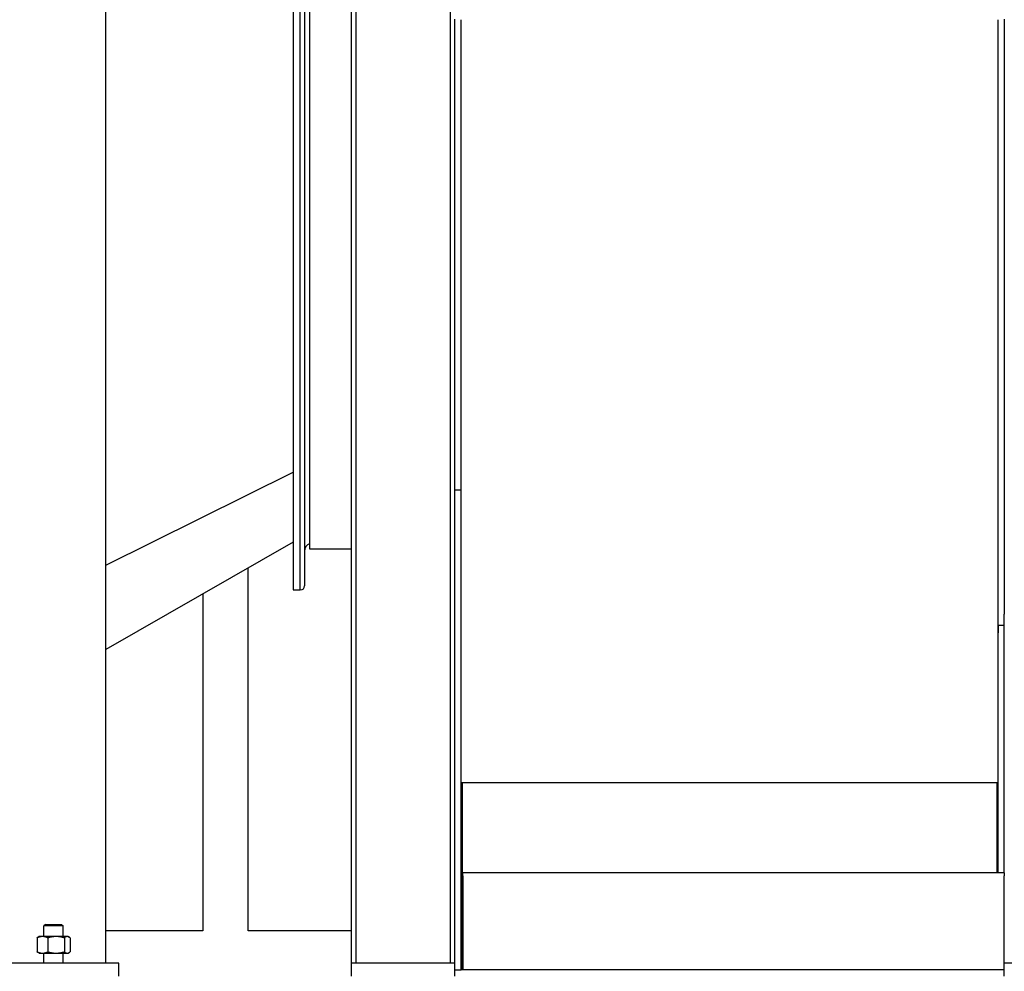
# Model space of a CAD drawing. Header units: inches. Extents: x 24 to 1128, y -69 to 748.
# Tile 107 of 256: x 149 to 187, y 266 to 303. Entities that reach past the tile are written whole.
import ezdxf

# ---------------------------------------------------------------- set-up
doc = ezdxf.new("R2010")
doc.units = ezdxf.units.IN
doc.header["$LTSCALE"] = 32
doc.header["$MEASUREMENT"] = 0
doc.layers.add('Dimension (ANSI)', color=7, linetype='Continuous', lineweight=25)
doc.layers.add('Visible (ANSI)', color=7, linetype='Continuous', lineweight=30)
doc.styles.add('Note Text (ANSI)', font='tahoma.ttf')
doc.dimstyles.new('SB Fraction-16 (ANSI)', dxfattribs={"dimscale": 32, "dimtxt": 0.125, "dimasz": 0.098425, "dimexe": 0.125, "dimexo": 0.0625, "dimgap": 0.031496, "dimtad": 0, "dimtih": 1, "dimtoh": 1, "dimdec": 4, "dimrnd": 1e-08, "dimzin": 0, "dimdsep": 46, "dimlunit": 5, "dimtxsty": 'Note Text (ANSI)', "dimcen": 0.09, "dimdle": 0.393701, "dimclrd": 256, "dimclre": 256, "dimclrt": 256, "dimadec": 0, "dimazin": 3, "dimtfac": 0.96, "dimtofl": 0, "dimtmove": 0, "dimatfit": 3, "dimfxl": 1, "dimfrac": 2, "dimtolj": 1, "dimtzin": 12, "dimlwd": -1, "dimlwe": -1, "dimarcsym": 0})

# ---------------------------------------------------------------- blocks, each defined once
blk = doc.blocks.new('*D15')
at = {"layer": 'Defpoints', "color": 0, "transparency": 16777216}
for p in [(159.29, 460.484), (67.957, 170.772), (125.165, 170.772)]:
    blk.add_point(p, dxfattribs=at)
at = {"layer": 'Dimension (ANSI)', "transparency": 16777216}
for p, q in [((157.29, 460.484), (63.957, 460.484)), ((67.957, 457.334), (67.957, 323.161)), ((67.957, 173.922), (67.957, 316.095)), ((123.165, 170.772), (63.957, 170.772))]:
    blk.add_line(p, q, dxfattribs=at)
for points in [[(67.432, 457.334), (68.482, 457.334), (67.957, 460.484)], [(67.432, 173.922), (68.482, 173.922), (67.957, 170.772)]]:
    blk.add_solid(points, dxfattribs=at)
at = {"layer": 'Dimension (ANSI)', "transparency": 16777216, "insert": (55.77, 322.153), "char_height": 4, "attachment_point": 1, "style": 'Note Text (ANSI)'}
blk.add_mtext('\\A1;289 11/16', dxfattribs=at)

msp = doc.modelspace()

# ---------------------------------------------------------------- linework, layer by layer
at = {"layer": 'Visible (ANSI)'}
for p, q in [((152.16537, 266.04617), (152.16537, 330.54617)), ((165.48137, 325.23717), (165.48137, 266.04617)), ((159.41537, 324.60867), (159.41537, 280.48367)), ((159.66537, 324.60867), (159.66537, 280.48367)), ((159.66537, 324.60867), (159.66537, 280.48367)), ((159.85287, 324.45237), (159.85287, 280.63997)), ((160.05057, 282.05467), (160.05057, 323.03766)), ((161.66537, 266.04617), (161.66537, 321.42117)), ((161.84937, 266.04617), (161.84937, 321.60517)), ((165.66537, 286.34233), (165.66537, 302.55588)), ((165.91537, 283.96721), (165.91537, 302.53536)), ((186.66537, 302.53536), (186.66537, 278.81822)), ((186.91537, 302.55588), (186.91537, 279.54675)), ((165.66537, 266.04617), (165.66537, 286.34233)), ((152.16537, 281.44594), (159.41537, 285.03735)), ((152.16537, 281.44594), (159.41537, 285.03735)), ((165.66537, 284.34822), (165.90537, 284.34822)), ((165.90537, 283.96721), (165.90537, 284.34822)), ((165.91537, 283.96721), (165.90537, 283.96721)), ((165.91537, 265.79617), (165.91537, 283.96721)), ((159.41537, 282.32872), (152.16537, 278.18172)), ((161.66537, 282.05467), (160.05057, 282.05467)), ((157.66537, 267.29617), (157.66537, 281.32772)), ((155.91537, 280.32672), (155.91537, 267.29617)), ((159.41537, 280.48367), (159.66537, 280.48367)), ((159.69657, 280.48367), (159.66537, 280.48367)), ((186.91537, 269.54617), (186.91537, 279.54675)), ((186.67537, 278.81822), (186.66537, 278.81822)), ((186.66537, 278.81822), (186.66537, 269.54617)), ((186.67537, 279.12382), (186.67537, 278.81822)), ((186.67537, 279.12382), (186.91537, 279.12382)), ((186.66537, 273.01895), (165.91537, 273.01895)), ((165.94662, 273.01895), (165.94662, 265.79617)), ((186.63412, 269.54617), (186.63412, 273.01895)), ((165.97787, 269.42117), (165.97787, 269.54617)), ((186.91537, 269.54617), (165.97787, 269.54617)), ((165.97787, 269.42117), (165.97787, 266.29617)), ((186.91537, 269.54617), (186.91537, 269.42117)), ((186.91537, 266.29617), (186.91537, 269.42117)), ((149.83121, 267.54617), (149.76987, 267.48667)), ((150.51987, 267.48667), (149.76987, 267.48667)), ((149.76987, 267.07777), (149.76987, 267.48667)), ((149.83121, 267.54617), (150.45852, 267.54617)), ((150.45852, 267.54617), (150.51987, 267.48667)), ((150.51987, 267.07777), (150.51987, 267.48667)), ((149.50554, 267.02753), (149.50554, 266.48701)), ((149.58237, 267.07777), (149.54688, 267.05728)), ((149.71499, 267.07777), (149.58237, 267.07777)), ((150.2441, 267.07777), (149.71499, 267.07777)), ((149.92443, 267.02753), (149.92443, 266.48701)), ((150.67398, 267.07777), (150.2441, 267.07777)), ((150.56377, 267.02753), (150.56377, 266.48701)), ((150.70737, 267.07777), (150.67398, 267.07777)), ((150.70737, 267.07777), (150.74286, 267.05728)), ((150.7842, 267.02753), (150.7842, 266.48701)), ((155.91537, 267.29617), (152.16537, 267.29617)), ((161.66537, 267.29617), (157.66537, 267.29617)), ((165.94662, 267.29617), (165.91537, 267.29617)), ((149.58237, 266.43677), (149.54688, 266.45726)), ((149.58237, 266.43677), (149.71499, 266.43677)), ((149.71499, 266.43677), (150.2441, 266.43677)), ((149.76987, 266.04617), (149.76987, 266.43677)), ((150.2441, 266.43677), (150.67398, 266.43677)), ((150.51987, 266.04617), (150.51987, 266.43677)), ((150.67398, 266.43677), (150.70737, 266.43677)), ((150.70737, 266.43677), (150.74286, 266.45726)), ((165.97787, 266.29617), (165.97787, 265.79617)), ((186.91537, 266.04617), (186.91537, 266.29617)), ((152.66537, 266.04617), (147.66537, 266.04617)), ((152.66537, 265.54617), (152.66537, 266.04617)), ((165.66537, 266.04617), (161.66537, 266.04617)), ((161.66537, 265.54617), (161.66537, 266.04617)), ((165.66537, 265.54617), (165.66537, 266.04617)), ((190.91537, 266.04617), (186.91537, 266.04617)), ((186.91537, 265.54617), (186.91537, 266.04617)), ((165.66537, 265.79617), (165.91537, 265.79617)), ((186.91537, 265.79617), (165.91537, 265.79617))]:
    msp.add_line(p, q, dxfattribs=at)
for centre, radius, start, end in [((160.16537, 281.98367), 0.3125, 111.552893, 180), ((159.69657, 280.63997), 0.1563, 270, 0)]:
    msp.add_arc(centre, radius, start, end, dxfattribs=at)
for points, weights in [([(149.71499, 267.07777), (149.61778, 267.07777), (149.50554, 267.02753)], [1, 1.0379548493, 1]), ([(149.50554, 267.02753), (149.52706, 267.04584), (149.54688, 267.05728)], [1, 1.01350529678, 1.01739954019]), ([(149.92443, 267.02753), (149.81219, 267.07777), (149.71499, 267.07777)], [1, 1.0379548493, 1]), ([(150.2441, 267.07777), (150.09574, 267.07777), (149.92443, 267.02753)], [1, 1.0379548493, 1]), ([(150.56377, 267.02753), (150.39246, 267.07777), (150.2441, 267.07777)], [1, 1.0379548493, 1]), ([(150.67398, 267.07777), (150.62283, 267.07777), (150.56377, 267.02753)], [1, 1.0379548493, 1]), ([(150.7842, 267.02753), (150.72514, 267.07777), (150.67398, 267.07777)], [1, 1.0379548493, 1]), ([(149.54688, 266.45726), (149.52706, 266.4687), (149.50554, 266.48701)], [1.01739954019, 1.01350529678, 1]), ([(149.50554, 266.48701), (149.61778, 266.43677), (149.71499, 266.43677)], [1, 1.0379548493, 1]), ([(149.71499, 266.43677), (149.81219, 266.43677), (149.92443, 266.48701)], [1, 1.0379548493, 1]), ([(149.92443, 266.48701), (150.09574, 266.43677), (150.2441, 266.43677)], [1, 1.0379548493, 1]), ([(150.2441, 266.43677), (150.39246, 266.43677), (150.56377, 266.48701)], [1, 1.0379548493, 1]), ([(150.56377, 266.48701), (150.62283, 266.43677), (150.67398, 266.43677)], [1, 1.0379548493, 1]), ([(150.67398, 266.43677), (150.72514, 266.43677), (150.7842, 266.48701)], [1, 1.0379548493, 1])]:
    msp.add_rational_spline(points, weights, degree=2, dxfattribs=at)

# ---------------------------------------------------------------- dimensions: what is measured, and where the dimension line sits
at = {"layer": 'Dimension (ANSI)'}
dim = msp.add_linear_dim(base=(67.95681, 170.77197), p1=(159.29037, 460.48367), p2=(125.16537, 170.77197), angle=270, dimstyle='SB Fraction-16 (ANSI)', override={"dimgap": 0.031496, "dimdec": 4, "dimtol": 0, "dimlim": 0, "dimtp": 0, "dimtm": 0, "dimtdec": 2, "dimatfit": 1}, dxfattribs=at)
dim.commit()
dim.dimension.update_dxf_attribs({"geometry": '*D15', "text_midpoint": (67.95681, 319.62782), "dimtype": 160})

doc.saveas('drawing.dxf')
